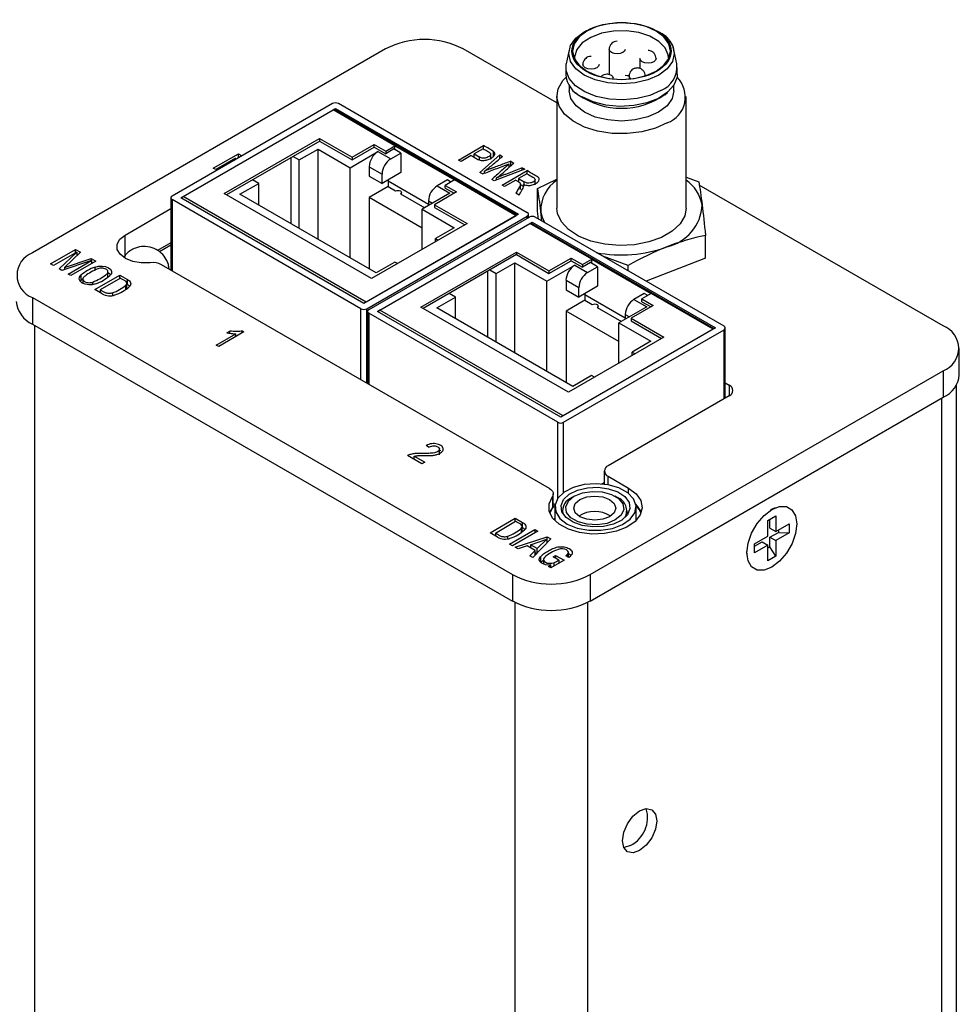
# Model space of a CAD drawing. Header units: inches. Extents: x 1 to 15.3, y 1.1 to 10.4.
# Tile 12 of 12: x 13.5 to 14.6, y 6.4 to 7.6. Entities that reach past the tile are written whole.
import ezdxf

# ---------------------------------------------------------------- set-up
doc = ezdxf.new("R2010")
doc.units = ezdxf.units.IN
doc.header["$MEASUREMENT"] = 0

msp = doc.modelspace()

# ---------------------------------------------------------------- linework, layer by layer
at = {"color": 7, "linetype": 'Continuous', "lineweight": 25}
for p, q in [((14.266, 7.5997), (14.2684, 7.5984)), ((13.9355, 7.5776), (13.5054, 7.3293)), ((14.1441, 7.5118), (14.0301, 7.5776)), ((14.1589, 7.5765), (14.1554, 7.5595)), ((14.2078, 7.5771), (14.2078, 7.5465)), ((14.2903, 7.5595), (14.2868, 7.5765)), ((14.2453, 7.5659), (14.2453, 7.5538)), ((14.155, 7.5549), (14.155, 7.5468)), ((14.2321, 7.5446), (14.2321, 7.5409)), ((14.2908, 7.5468), (14.2908, 7.5549)), ((14.1589, 7.5337), (14.1589, 7.5267)), ((14.2868, 7.5267), (14.2868, 7.5337)), ((14.1441, 7.5198), (14.1442, 7.3836)), ((14.1669, 7.5247), (14.1701, 7.5219)), ((14.2756, 7.5219), (14.2789, 7.5247)), ((14.3016, 7.3837), (14.3016, 7.5198)), ((13.8709, 7.5111), (13.6754, 7.3982)), ((14.1081, 7.3782), (13.878, 7.5111)), ((13.686, 7.3962), (13.8744, 7.5049)), ((13.6888, 7.3978), (13.8716, 7.5033)), ((13.9469, 7.4598), (13.8716, 7.5033)), ((14.0959, 7.3752), (13.8736, 7.5035)), ((13.8744, 7.5049), (14.0975, 7.3762)), ((13.8744, 7.503), (13.8744, 7.5049)), ((13.7388, 7.4016), (13.8551, 7.4687)), ((13.8552, 7.4655), (13.7417, 7.3999)), ((13.8551, 7.4687), (13.8948, 7.4458)), ((13.8551, 7.4687), (13.8551, 7.4655)), ((13.8551, 7.4655), (13.8948, 7.4426)), ((13.8948, 7.4458), (13.9217, 7.4613)), ((13.9217, 7.4613), (13.9356, 7.4533)), ((13.9217, 7.4581), (13.9217, 7.4613)), ((13.9356, 7.4533), (13.9469, 7.4598)), ((13.9469, 7.4549), (13.9469, 7.4598)), ((13.9469, 7.4598), (14.0194, 7.418)), ((14.0242, 7.4423), (14.0549, 7.46)), ((14.0549, 7.4558), (14.0549, 7.46)), ((13.7256, 7.4323), (13.7562, 7.45)), ((13.7562, 7.45), (13.7593, 7.4483)), ((13.7562, 7.4449), (13.7562, 7.45)), ((13.7593, 7.4483), (13.7578, 7.4458)), ((13.8304, 7.4424), (13.8532, 7.4555)), ((13.8532, 7.4555), (13.8923, 7.433)), ((13.8532, 7.3457), (13.8532, 7.4555)), ((13.8923, 7.433), (13.9262, 7.4526)), ((13.8948, 7.4426), (13.9217, 7.4581)), ((13.9217, 7.4581), (13.9356, 7.45)), ((13.9262, 7.4526), (13.9418, 7.4436)), ((13.9455, 7.4558), (13.9356, 7.45)), ((13.9356, 7.4533), (13.9356, 7.45)), ((13.9418, 7.4436), (13.9541, 7.4508)), ((13.9541, 7.4508), (13.9455, 7.4558)), ((13.9455, 7.4558), (13.9469, 7.4549)), ((13.9541, 7.4508), (13.9541, 7.4271)), ((14.0398, 7.4477), (14.0274, 7.4405)), ((14.0544, 7.4561), (14.0434, 7.4498)), ((14.0434, 7.4498), (14.0495, 7.4462)), ((14.0434, 7.4456), (14.0434, 7.4498)), ((14.0503, 7.4272), (14.0747, 7.4485)), ((14.0635, 7.4432), (14.0635, 7.4496)), ((14.067, 7.4462), (14.067, 7.4526)), ((14.0747, 7.4485), (14.0779, 7.4467)), ((14.0747, 7.444), (14.0747, 7.4485)), ((13.7525, 7.4446), (13.7285, 7.4307)), ((13.7509, 7.4418), (13.7525, 7.4446)), ((13.7525, 7.4427), (13.7525, 7.4446)), ((13.82, 7.4451), (13.82, 7.3649)), ((13.8228, 7.4468), (13.8304, 7.4424)), ((13.8304, 7.3589), (13.8304, 7.4424)), ((13.8948, 7.4458), (13.8948, 7.4426)), ((14.0274, 7.4405), (14.0242, 7.4423)), ((14.0495, 7.4462), (14.0495, 7.4427)), ((14.0861, 7.4336), (14.0861, 7.4377)), ((14.088, 7.4408), (14.0917, 7.4387)), ((14.088, 7.4344), (14.088, 7.4408)), ((13.7285, 7.4307), (13.7256, 7.4323)), ((13.8923, 7.3232), (13.8923, 7.433)), ((13.9156, 7.4342), (13.9156, 7.4228)), ((13.9156, 7.4342), (13.9312, 7.4252)), ((13.9541, 7.4271), (13.9312, 7.4138)), ((13.9312, 7.4138), (13.9312, 7.4252)), ((14.0535, 7.4254), (14.0503, 7.4272)), ((14.0561, 7.4264), (14.0561, 7.4288)), ((14.1049, 7.4311), (14.0679, 7.4171)), ((14.0773, 7.4117), (14.1079, 7.4294)), ((14.1076, 7.4256), (14.0975, 7.4198)), ((14.1018, 7.4329), (14.1049, 7.4311)), ((14.1018, 7.4299), (14.1018, 7.4329)), ((14.1079, 7.4254), (14.1079, 7.4294)), ((13.7581, 7.4006), (13.7809, 7.4138)), ((13.7809, 7.4138), (13.7733, 7.4182)), ((13.7809, 7.3875), (13.7809, 7.4138)), ((13.9156, 7.4228), (13.9312, 7.4138)), ((13.9386, 7.4181), (13.9386, 7.4099)), ((13.9877, 7.3881), (13.9386, 7.4165)), ((14.0107, 7.4181), (13.9983, 7.411)), ((14.0194, 7.418), (14.0081, 7.4115)), ((14.0151, 7.4155), (14.0107, 7.4181)), ((14.0947, 7.3745), (14.0194, 7.418)), ((14.0679, 7.4171), (14.0649, 7.4188)), ((14.0706, 7.4181), (14.0706, 7.4205)), ((14.0804, 7.4099), (14.0773, 7.4117)), ((14.094, 7.4177), (14.0804, 7.4099)), ((14.0975, 7.4169), (14.0964, 7.4163)), ((14.0975, 7.4198), (14.1042, 7.4159)), ((14.0975, 7.4198), (14.0975, 7.4156)), ((14.0998, 7.4066), (14.0998, 7.413)), ((14.1034, 7.4099), (14.0998, 7.412)), ((14.1034, 7.4099), (14.1034, 7.4127)), ((14.1042, 7.4124), (14.1042, 7.4159)), ((14.1175, 7.4121), (14.1175, 7.4185)), ((14.1207, 7.4078), (14.1441, 7.4192)), ((14.3016, 7.4216), (14.317, 7.4159)), ((14.6147, 7.2403), (14.3176, 7.4117)), ((13.9184, 7.2979), (13.7388, 7.4016)), ((13.9239, 7.3049), (13.7581, 7.4006)), ((13.9386, 7.4099), (13.9156, 7.3967)), ((13.9386, 7.4099), (13.9476, 7.4047)), ((13.9536, 7.4013), (13.9831, 7.3842)), ((13.9549, 7.4005), (13.9549, 7.403)), ((14.0139, 7.402), (13.9799, 7.3824)), ((14.0219, 7.4035), (13.995, 7.3879)), ((13.9983, 7.411), (14.0139, 7.402)), ((14.0081, 7.4115), (14.0219, 7.4035)), ((14.0081, 7.4082), (14.0081, 7.4115)), ((14.0081, 7.4082), (14.0191, 7.4018)), ((14.098, 7.3997), (14.0941, 7.402)), ((14.1207, 7.3802), (14.1207, 7.4078)), ((13.6739, 7.3962), (13.6739, 7.3083)), ((13.9055, 7.2612), (13.6754, 7.3941)), ((13.6754, 7.3941), (13.6754, 7.3075)), ((13.9091, 7.2674), (13.686, 7.3962)), ((13.9119, 7.269), (13.6888, 7.3978)), ((13.9156, 7.3967), (13.9156, 7.3097)), ((13.9799, 7.3595), (13.9156, 7.3967)), ((13.9877, 7.3926), (13.9877, 7.3869)), ((13.9877, 7.3926), (13.9927, 7.3897)), ((13.995, 7.3879), (14.0347, 7.365)), ((13.995, 7.3879), (13.995, 7.3847)), ((13.6181, 7.3509), (13.6739, 7.3831)), ((14.0975, 7.3762), (13.9091, 7.2674)), ((13.9799, 7.3824), (14.019, 7.3598)), ((13.9799, 7.3334), (13.9799, 7.3824)), ((13.995, 7.3847), (14.0319, 7.3634)), ((14.1096, 7.3721), (14.1096, 7.3762)), ((14.1219, 7.3703), (14.1207, 7.3802)), ((14.126, 7.3679), (14.1247, 7.3796)), ((14.0947, 7.3745), (13.9119, 7.269)), ((13.9126, 7.2612), (14.1081, 7.3741)), ((14.1106, 7.3727), (13.9151, 7.2598)), ((14.0347, 7.365), (13.9184, 7.2979)), ((13.9257, 7.2578), (14.1141, 7.3666)), ((13.9285, 7.2594), (14.1113, 7.3649)), ((14.1081, 7.3713), (14.1081, 7.3741)), ((14.1866, 7.3215), (14.1113, 7.3649)), ((14.3356, 7.2368), (14.1133, 7.3651)), ((14.1141, 7.3666), (14.3372, 7.2378)), ((14.1141, 7.3647), (14.1141, 7.3666)), ((14.3478, 7.2398), (14.1177, 7.3727)), ((14.019, 7.3598), (13.9962, 7.3467)), ((13.6181, 7.3257), (13.6181, 7.3509)), ((13.6739, 7.3413), (13.6577, 7.332)), ((13.9962, 7.3467), (13.9996, 7.3447)), ((13.9962, 7.3428), (13.9962, 7.3467)), ((14.3251, 7.3229), (14.3251, 7.3505)), ((13.5274, 7.3157), (13.5579, 7.3333)), ((13.5592, 7.3301), (13.5308, 7.3137)), ((13.5379, 7.3096), (13.5592, 7.3301)), ((13.5638, 7.3299), (13.5443, 7.3114)), ((13.5579, 7.3333), (13.5638, 7.3299)), ((13.5579, 7.3294), (13.5579, 7.3333)), ((13.5592, 7.3301), (13.5592, 7.3255)), ((13.6739, 7.3387), (13.6601, 7.3307)), ((13.9785, 7.2632), (14.0948, 7.3303)), ((14.0948, 7.3303), (14.1345, 7.3074)), ((14.0948, 7.3303), (14.0948, 7.3271)), ((13.5308, 7.3137), (13.5274, 7.3157)), ((13.5771, 7.3198), (13.5413, 7.3076)), ((13.5443, 7.3114), (13.5769, 7.3224)), ((13.5487, 7.3034), (13.5771, 7.3198)), ((13.5825, 7.3191), (13.552, 7.3015)), ((13.5592, 7.3261), (13.5596, 7.3259)), ((13.5769, 7.3224), (13.5825, 7.3191)), ((13.5769, 7.3224), (13.5769, 7.3197)), ((13.5771, 7.3198), (13.5771, 7.3159)), ((13.9467, 7.3181), (13.9239, 7.3049)), ((13.9501, 7.3162), (13.9467, 7.3181)), ((14.0949, 7.3271), (13.9814, 7.2616)), ((14.0701, 7.304), (14.0929, 7.3172)), ((14.0929, 7.3172), (14.132, 7.2946)), ((14.0929, 7.2074), (14.0929, 7.3172)), ((14.0948, 7.3271), (14.1345, 7.3042)), ((14.1345, 7.3074), (14.1614, 7.3229)), ((14.1345, 7.3042), (14.1614, 7.3197)), ((14.1614, 7.3229), (14.1753, 7.3149)), ((14.1614, 7.3197), (14.1614, 7.3229)), ((14.1614, 7.3197), (14.1753, 7.3117)), ((14.1753, 7.3149), (14.1866, 7.3215)), ((14.1852, 7.3174), (14.1753, 7.3117)), ((14.1938, 7.3124), (14.1852, 7.3174)), ((14.1852, 7.3174), (14.1866, 7.3166)), ((14.1866, 7.3166), (14.1866, 7.3215)), ((14.1866, 7.3215), (14.2591, 7.2796)), ((14.231, 7.3137), (14.2002, 7.3251)), ((14.3251, 7.3229), (14.2529, 7.2946)), ((13.5413, 7.3076), (13.5379, 7.3096)), ((13.5432, 7.3083), (13.5443, 7.3093)), ((13.5443, 7.3114), (13.5443, 7.3086)), ((13.5817, 7.3081), (13.5817, 7.312)), ((13.5973, 7.2996), (13.5973, 7.3069)), ((14.1352, 7.0421), (13.6626, 7.3148)), ((14.0597, 7.3068), (14.0597, 7.2266)), ((14.0625, 7.3084), (14.0701, 7.304)), ((14.0701, 7.2205), (14.0701, 7.304)), ((14.132, 7.2946), (14.1659, 7.3142)), ((14.1345, 7.3074), (14.1345, 7.3042)), ((14.1659, 7.3142), (14.1815, 7.3052)), ((14.1753, 7.3149), (14.1753, 7.3117)), ((14.1815, 7.3052), (14.1938, 7.3124)), ((14.1938, 7.3124), (14.1938, 7.2887)), ((14.231, 7.3073), (14.231, 7.3137)), ((13.552, 7.3015), (13.5487, 7.3034)), ((13.5643, 7.2955), (13.5633, 7.2945)), ((13.5643, 7.302), (13.5643, 7.2955)), ((13.5667, 7.2982), (13.5667, 7.292)), ((13.5788, 7.2906), (13.5788, 7.2937)), ((13.5812, 7.2845), (13.6119, 7.3022)), ((13.6124, 7.2985), (13.5877, 7.2842)), ((13.6119, 7.3022), (13.6209, 7.297)), ((13.6119, 7.2982), (13.6119, 7.3022)), ((13.6201, 7.2857), (13.6201, 7.2921)), ((13.6209, 7.2906), (13.6209, 7.297)), ((14.132, 7.1848), (14.132, 7.2946)), ((14.1553, 7.2958), (14.1553, 7.2844)), ((14.1553, 7.2958), (14.1709, 7.2869)), ((13.5902, 7.2793), (13.5812, 7.2845)), ((13.5877, 7.2818), (13.5868, 7.2813)), ((13.5877, 7.2842), (13.5877, 7.2808)), ((13.6027, 7.2804), (13.6027, 7.2772)), ((13.6191, 7.2847), (13.6191, 7.2898)), ((13.6201, 7.2911), (13.6209, 7.2906)), ((14.0206, 7.2754), (14.013, 7.2798)), ((14.1553, 7.2844), (14.1709, 7.2754)), ((14.1938, 7.2887), (14.1709, 7.2754)), ((14.1709, 7.2754), (14.1709, 7.2869)), ((14.1783, 7.2797), (14.1783, 7.2715)), ((14.2504, 7.2797), (14.238, 7.2726)), ((14.2591, 7.2796), (14.2478, 7.2731)), ((14.2548, 7.2772), (14.2504, 7.2797)), ((14.3344, 7.2362), (14.2591, 7.2796)), ((13.5054, 7.2747), (14.09, 6.9374)), ((13.5054, 7.2747), (13.5054, 7.2425)), ((13.9978, 7.2623), (14.0206, 7.2754)), ((14.0206, 7.2491), (14.0206, 7.2754)), ((14.1783, 7.2715), (14.1553, 7.2583)), ((14.2274, 7.2497), (14.1783, 7.2781)), ((14.1783, 7.2715), (14.1873, 7.2663)), ((14.238, 7.2726), (14.2536, 7.2636)), ((14.2478, 7.2731), (14.2616, 7.2651)), ((14.2478, 7.2698), (14.2478, 7.2731)), ((14.2478, 7.2698), (14.2588, 7.2635)), ((13.9055, 7.1746), (13.9055, 7.2612)), ((13.9126, 7.1706), (13.9126, 7.2612)), ((13.9136, 7.2578), (13.9136, 7.17)), ((14.1452, 7.1229), (13.9151, 7.2557)), ((13.9151, 7.2557), (13.9151, 7.1691)), ((14.1488, 7.129), (13.9257, 7.2578)), ((14.1516, 7.1306), (13.9285, 7.2594)), ((14.1581, 7.1595), (13.9785, 7.2632)), ((14.1636, 7.1666), (13.9978, 7.2623)), ((14.1553, 7.2583), (14.1553, 7.1713)), ((14.2197, 7.2211), (14.1553, 7.2583)), ((14.1933, 7.2629), (14.2228, 7.2458)), ((14.1946, 7.2622), (14.1946, 7.2646)), ((14.2536, 7.2636), (14.2197, 7.244)), ((14.2616, 7.2651), (14.2347, 7.2496)), ((14.2197, 7.244), (14.2587, 7.2215)), ((14.2197, 7.195), (14.2197, 7.244)), ((14.2274, 7.2542), (14.2274, 7.2485)), ((14.2274, 7.2542), (14.2324, 7.2514)), ((14.2347, 7.2496), (14.2744, 7.2266)), ((14.2347, 7.2496), (14.2347, 7.2463)), ((14.2347, 7.2463), (14.2716, 7.225)), ((13.5054, 7.2425), (14.09, 6.9052)), ((13.5078, 7.2411), (13.5081, 5.7276)), ((13.763, 7.2329), (13.7323, 7.2151)), ((13.742, 7.2319), (13.7457, 7.234)), ((13.7457, 7.2313), (13.7457, 7.234)), ((13.7609, 7.2341), (13.763, 7.2329)), ((13.7609, 7.2317), (13.7609, 7.2341)), ((14.3372, 7.2378), (14.1488, 7.129)), ((14.3344, 7.2362), (14.1516, 7.1306)), ((14.1523, 7.1229), (14.3478, 7.2357)), ((14.3478, 7.1516), (14.3478, 7.2357)), ((14.3493, 7.1525), (14.3493, 7.2378)), ((13.729, 7.217), (13.753, 7.2308)), ((13.753, 7.2271), (13.753, 7.2308)), ((14.2744, 7.2266), (14.1581, 7.1595)), ((14.2587, 7.2215), (14.2359, 7.2083)), ((13.7323, 7.2151), (13.729, 7.217)), ((14.2359, 7.2083), (14.2393, 7.2064)), ((14.2359, 7.2044), (14.2359, 7.2083)), ((14.6343, 7.1808), (14.6343, 7.213)), ((14.1846, 6.9374), (14.6147, 7.1857)), ((14.6147, 7.1857), (14.6147, 7.1535)), ((14.1864, 7.1797), (14.1636, 7.1666)), ((14.1898, 7.1778), (14.1864, 7.1797)), ((14.3493, 7.1708), (14.3541, 7.168)), ((14.3541, 7.168), (14.3541, 7.1552)), ((14.6312, 5.664), (14.631, 7.1687)), ((14.1846, 6.9052), (14.6147, 7.1535)), ((14.3541, 7.1552), (14.2065, 7.07)), ((14.6127, 7.1523), (14.6129, 5.6385)), ((14.1452, 7.0303), (14.1452, 7.1229)), ((14.1523, 7.0373), (14.1523, 7.1229)), ((13.9877, 7.0924), (13.9848, 7.0946)), ((14.0011, 7.0831), (14.001, 7.0911)), ((13.9797, 7.0723), (13.9623, 7.0823)), ((13.9704, 7.0818), (13.9833, 7.0744)), ((13.9704, 7.0776), (13.9704, 7.0818)), ((13.9833, 7.0744), (13.9797, 7.0723)), ((14.2019, 7.0636), (14.2019, 7.0475)), ((14.2065, 7.0573), (14.2314, 7.0428)), ((14.2065, 7.0467), (14.2065, 7.0573)), ((14.199, 7.0478), (14.2019, 7.0494)), ((14.2314, 7.0362), (14.2314, 7.0428)), ((14.1386, 7.0323), (14.1386, 7.0191)), ((14.1398, 7.0226), (14.1398, 7.0357)), ((14.1652, 7.0328), (14.1624, 7.0312)), ((14.2181, 7.0312), (14.2153, 7.0328)), ((14.1386, 7.0191), (14.1353, 7.013)), ((14.1357, 7.0119), (14.1389, 7.0181)), ((14.1408, 7.0204), (14.1363, 7.0153)), ((14.1389, 7.0181), (14.1417, 7.0214)), ((14.1398, 7.024), (14.1419, 7.0227)), ((14.1416, 7.0196), (14.1416, 7.0033)), ((14.2406, 7.0033), (14.2406, 7.0196)), ((14.246, 7.0153), (14.2415, 7.0204)), ((14.4102, 7.0188), (14.4043, 7.0163)), ((14.0628, 6.9883), (14.0935, 7.006)), ((14.0935, 7.006), (14.1024, 7.0008)), ((14.0935, 7.002), (14.0935, 7.006)), ((14.1364, 7.0156), (14.1364, 7.0155)), ((14.1407, 7.0042), (14.1416, 7.005)), ((14.1509, 7.0151), (14.1509, 7.0127)), ((14.2296, 7.0099), (14.2296, 7.0151)), ((14.2413, 7.0039), (14.2406, 7.0072)), ((14.2406, 7.0051), (14.2416, 7.0042)), ((14.4012, 7.0033), (14.4107, 7.0088)), ((14.4037, 6.9939), (14.4036, 7.0047)), ((14.4107, 7.0088), (14.4107, 6.9898)), ((14.0692, 6.988), (14.0939, 7.0023)), ((14.0864, 6.9746), (14.1172, 6.9924)), ((14.1006, 6.9936), (14.1006, 6.9885)), ((14.1017, 6.9895), (14.1017, 6.9959)), ((14.1017, 6.9948), (14.1024, 6.9944)), ((14.1024, 6.9944), (14.1024, 7.0008)), ((14.1172, 6.9924), (14.1209, 6.9903)), ((14.1172, 6.9924), (14.1172, 6.9882)), ((14.4012, 6.9843), (14.4012, 7.0033)), ((14.4037, 6.9939), (14.4107, 6.9898)), ((14.4107, 6.9898), (14.4272, 6.9993)), ((14.4272, 6.9993), (14.4272, 6.9883)), ((14.0718, 6.9831), (14.0628, 6.9883)), ((14.0692, 6.9856), (14.0683, 6.9851)), ((14.0692, 6.988), (14.0692, 6.9846)), ((14.0843, 6.981), (14.0843, 6.9841)), ((14.1209, 6.9903), (14.0901, 6.9725)), ((14.0934, 6.9706), (14.1324, 6.9835)), ((14.112, 6.9738), (14.1319, 6.9806)), ((14.1369, 6.9809), (14.1147, 6.9583)), ((14.1319, 6.9806), (14.12, 6.9691)), ((14.1319, 6.9806), (14.1319, 6.9758)), ((14.1324, 6.9835), (14.1369, 6.9809)), ((14.1324, 6.977), (14.1324, 6.9835)), ((14.3847, 6.9748), (14.4012, 6.9843)), ((14.4037, 6.9829), (14.414, 6.9888)), ((14.4037, 6.971), (14.4037, 6.9829)), ((14.4037, 6.9829), (14.4107, 6.9788)), ((14.4272, 6.9883), (14.4107, 6.9788)), ((14.4139, 6.9917), (14.414, 6.9888)), ((14.414, 6.9888), (14.4272, 6.9883)), ((14.0901, 6.9725), (14.0864, 6.9746)), ((14.0969, 6.9686), (14.0934, 6.9706)), ((14.108, 6.9725), (14.0969, 6.9686)), ((14.1177, 6.9669), (14.108, 6.9725)), ((14.112, 6.9703), (14.1119, 6.9703)), ((14.112, 6.9738), (14.112, 6.9702)), ((14.12, 6.9691), (14.112, 6.9738)), ((14.12, 6.9637), (14.12, 6.9691)), ((14.1324, 6.977), (14.1319, 6.9768)), ((14.1328, 6.9768), (14.1324, 6.977)), ((14.3847, 6.9719), (14.3941, 6.9774)), ((14.3847, 6.9638), (14.3847, 6.9748)), ((14.4012, 6.9733), (14.3847, 6.9638)), ((14.3941, 6.9774), (14.4012, 6.9733)), ((14.4012, 6.9543), (14.4012, 6.9733)), ((14.4037, 6.971), (14.4012, 6.9695)), ((14.4107, 6.9598), (14.4037, 6.971)), ((14.4107, 6.9788), (14.4107, 6.9598)), ((14.1111, 6.9604), (14.1177, 6.9669)), ((14.1147, 6.9583), (14.1111, 6.9604)), ((14.1177, 6.9614), (14.1177, 6.9669)), ((14.1177, 6.9641), (14.1194, 6.9631)), ((14.1241, 6.9591), (14.1241, 6.9527)), ((14.1395, 6.959), (14.1426, 6.9607)), ((14.1466, 6.9549), (14.1395, 6.959)), ((14.1426, 6.9607), (14.1529, 6.9548)), ((14.1426, 6.9607), (14.1426, 6.9572)), ((14.1585, 6.9584), (14.1551, 6.9604)), ((14.1568, 6.9616), (14.1568, 6.9594)), ((14.1582, 6.9586), (14.1582, 6.9642)), ((14.375, 6.9656), (14.3759, 6.9592)), ((14.4107, 6.9598), (14.4012, 6.9543)), ((14.1241, 6.9527), (14.1277, 6.9551)), ((14.1277, 6.9557), (14.1277, 6.9502)), ((14.1339, 6.9473), (14.1369, 6.9491)), ((14.1369, 6.9456), (14.1339, 6.9473)), ((14.1529, 6.9548), (14.1369, 6.9456)), ((14.1369, 6.9456), (14.1369, 6.9491)), ((14.1403, 6.9519), (14.1403, 6.9475)), ((14.1466, 6.9549), (14.1466, 6.9511)), ((14.1466, 6.952), (14.1473, 6.9516)), ((14.09, 6.9374), (14.09, 6.9052)), ((14.1846, 6.9374), (14.1846, 6.9052)), ((14.0936, 5.3897), (14.0933, 6.9034)), ((14.1819, 5.3897), (14.1817, 6.9036))]:
    msp.add_line(p, q, dxfattribs=at)
at = {"color": 7, "linetype": 'Continuous', "lineweight": 25, "flags": 128}
for points in [[(14.1806, 7.5993), (14.1711, 7.5922), (14.1652, 7.5839), (14.1631, 7.5749), (14.1652, 7.566), (14.1711, 7.5577), (14.1806, 7.5506), (14.193, 7.5451), (14.2074, 7.5417), (14.2229, 7.5405), (14.2383, 7.5417), (14.2527, 7.5451), (14.2651, 7.5506), (14.2746, 7.5577), (14.2806, 7.566), (14.2826, 7.575), (14.2806, 7.5839), (14.2746, 7.5922), (14.2651, 7.5993), (14.2527, 7.6048), (14.2383, 7.6083), (14.2229, 7.6094), (14.2074, 7.6083), (14.193, 7.6048), (14.1806, 7.5993)], [(14.2819, 7.5869), (14.285, 7.5817), (14.2872, 7.5721), (14.285, 7.5625), (14.2786, 7.5535), (14.2684, 7.5458), (14.255, 7.5399), (14.2395, 7.5362), (14.2229, 7.535), (14.2062, 7.5362), (14.1907, 7.5399), (14.1773, 7.5458), (14.1671, 7.5535), (14.1607, 7.5625), (14.1585, 7.5721), (14.1607, 7.5817), (14.1671, 7.5907), (14.1773, 7.5984), (14.1803, 7.6)], [(14.2799, 7.5669), (14.2797, 7.5703), (14.276, 7.579), (14.2683, 7.5868), (14.2574, 7.5932), (14.2438, 7.5976), (14.2287, 7.5997), (14.2132, 7.5994), (14.1983, 7.5967), (14.1853, 7.5917), (14.1751, 7.585), (14.1685, 7.5769), (14.1658, 7.568), (14.1659, 7.5645)], [(14.2684, 7.5984), (14.2786, 7.5907), (14.2803, 7.5889)], [(14.2274, 7.5771), (14.2274, 7.5771), (14.2267, 7.575), (14.2246, 7.5731), (14.2214, 7.5719), (14.2176, 7.5715), (14.2138, 7.5719), (14.2106, 7.5731), (14.2085, 7.575), (14.2078, 7.5771)], [(14.2709, 7.5272), (14.2574, 7.5211), (14.2418, 7.5172), (14.225, 7.5157), (14.2081, 7.5166), (14.192, 7.5199), (14.178, 7.5255), (14.1667, 7.5328), (14.159, 7.5416), (14.1553, 7.5512), (14.1554, 7.5595)], [(14.1955, 7.5587), (14.1955, 7.5587), (14.1948, 7.5565), (14.1926, 7.5547), (14.1894, 7.5534), (14.1857, 7.553), (14.1819, 7.5534), (14.1787, 7.5547), (14.1766, 7.5565), (14.1758, 7.5587)], [(14.265, 7.5659), (14.265, 7.5659), (14.2643, 7.5638), (14.2621, 7.5619), (14.2589, 7.5607), (14.2552, 7.5603), (14.2514, 7.5607), (14.2482, 7.5619), (14.2461, 7.5638), (14.2453, 7.5659)], [(14.2908, 7.5468), (14.2905, 7.5431), (14.2868, 7.5336), (14.279, 7.5248), (14.2678, 7.5174), (14.2537, 7.5119), (14.2377, 7.5086), (14.2207, 7.5076), (14.2039, 7.5092), (14.1883, 7.5131), (14.1748, 7.5191)], [(14.2275, 7.5455), (14.2296, 7.5453), (14.2323, 7.5451)], [(14.2342, 7.5411), (14.2329, 7.5425), (14.2321, 7.5446)], [(14.2785, 7.4876), (14.2642, 7.4811), (14.2476, 7.4766), (14.2297, 7.4745), (14.2115, 7.4748), (14.1938, 7.4775), (14.1777, 7.4825), (14.1641, 7.4896), (14.1536, 7.4982), (14.1468, 7.508), (14.1442, 7.5184), (14.1458, 7.529), (14.1515, 7.539), (14.1553, 7.5431)], [(14.2868, 7.5267), (14.2868, 7.5267), (14.2847, 7.5172), (14.2783, 7.5083), (14.2681, 7.5006), (14.2549, 7.4948), (14.2394, 7.4911), (14.2229, 7.4898), (14.2063, 7.4911), (14.1909, 7.4947), (14.1776, 7.5006), (14.1675, 7.5083), (14.1611, 7.5172), (14.1589, 7.5267)], [(13.9476, 7.4047), (13.949, 7.4053), (13.9506, 7.4054), (13.9522, 7.4053), (13.9536, 7.4047), (13.9545, 7.4039), (13.9549, 7.403), (13.9545, 7.402), (13.9536, 7.4013)], [(14.1294, 7.3659), (14.1265, 7.3722), (14.1247, 7.3796)], [(14.3016, 7.3837), (14.3, 7.3745), (14.2943, 7.3645), (14.2847, 7.3555), (14.2717, 7.348), (14.2562, 7.3425), (14.2388, 7.3392), (14.2206, 7.3382), (14.2025, 7.3398), (14.1855, 7.3437), (14.1706, 7.3497), (14.1584, 7.3576), (14.1497, 7.3669), (14.145, 7.3771), (14.1442, 7.3836)], [(13.6487, 7.3173), (13.6379, 7.3171), (13.6274, 7.3189), (13.6185, 7.3225), (13.612, 7.3276), (13.6085, 7.3335), (13.6084, 7.3398), (13.6117, 7.3458), (13.6181, 7.3509)], [(13.5817, 7.312), (13.5857, 7.313), (13.5902, 7.3132), (13.5945, 7.3126), (13.5981, 7.3111), (13.6007, 7.309), (13.6018, 7.3065), (13.6015, 7.3039), (13.5997, 7.3016)], [(13.6006, 7.3026), (13.5981, 7.3047), (13.5973, 7.3051)], [(13.5823, 7.2916), (13.5782, 7.2905), (13.5738, 7.2903), (13.5695, 7.291), (13.5658, 7.2925), (13.5633, 7.2946), (13.5621, 7.2971), (13.5625, 7.2996), (13.5643, 7.302)], [(13.5667, 7.2975), (13.566, 7.297), (13.5643, 7.2955)], [(13.6209, 7.297), (13.6223, 7.2961), (13.6235, 7.2951), (13.6244, 7.294), (13.6248, 7.2928), (13.625, 7.2915), (13.6247, 7.2903), (13.6242, 7.2891), (13.6232, 7.288)], [(14.1873, 7.2663), (14.1887, 7.2669), (14.1903, 7.2671), (14.1919, 7.2669), (14.1933, 7.2663), (14.1942, 7.2655), (14.1946, 7.2646), (14.1942, 7.2637), (14.1933, 7.2629)], [(14.2314, 7.0428), (14.2407, 7.0358), (14.2464, 7.0276), (14.2481, 7.0188), (14.2457, 7.01), (14.2393, 7.002), (14.2294, 6.9952), (14.2167, 6.9902), (14.2022, 6.9873), (14.1868, 6.9868), (14.1718, 6.9886), (14.1582, 6.9927), (14.147, 6.9988), (14.139, 7.0063), (14.1347, 7.0148), (14.1346, 7.0237), (14.1386, 7.0323)], [(14.1352, 7.0421), (14.1367, 7.0411), (14.1379, 7.04), (14.1389, 7.0388), (14.1395, 7.0375), (14.1397, 7.0362), (14.1397, 7.0348), (14.1393, 7.0335), (14.1386, 7.0323)], [(14.1454, 7.0305), (14.1419, 7.0222), (14.1427, 7.0137), (14.1478, 7.0057), (14.1568, 6.999), (14.1689, 6.9941), (14.1829, 6.9914), (14.1976, 6.9913), (14.2118, 6.9936), (14.2241, 6.9983), (14.2335, 7.0049), (14.2392, 7.0127), (14.2406, 7.0212), (14.2375, 7.0295), (14.2304, 7.037), (14.2198, 7.0429), (14.2066, 7.0467), (14.192, 7.0481), (14.1774, 7.047), (14.164, 7.0435), (14.153, 7.0378), (14.1454, 7.0305)], [(14.1523, 7.0288), (14.1592, 7.0353), (14.1692, 7.0402), (14.1813, 7.0431), (14.1944, 7.0437), (14.2072, 7.042), (14.2184, 7.038), (14.2269, 7.0323), (14.232, 7.0253), (14.233, 7.0177), (14.23, 7.0103), (14.2231, 7.0038), (14.2131, 6.9989), (14.201, 6.996), (14.1879, 6.9954), (14.1751, 6.9972), (14.1639, 7.0011), (14.1553, 7.0069), (14.1503, 7.0139), (14.1493, 7.0215), (14.1523, 7.0288)], [(14.2153, 7.0039), (14.2052, 6.9998), (14.1933, 6.998), (14.1811, 6.9986), (14.1699, 7.0016), (14.1612, 7.0066), (14.156, 7.013), (14.155, 7.0201), (14.1581, 7.027), (14.1652, 7.0328), (14.1753, 7.0369), (14.1872, 7.0387), (14.1994, 7.0381), (14.2106, 7.0351), (14.2193, 7.0301), (14.2245, 7.0236), (14.2256, 7.0166), (14.2224, 7.0097), (14.2153, 7.0039)], [(14.2083, 7.0079), (14.2, 7.0047), (14.1903, 7.0036), (14.1805, 7.0047), (14.1722, 7.0079), (14.1666, 7.0127), (14.1647, 7.0183), (14.1666, 7.024), (14.1722, 7.0288), (14.1805, 7.032), (14.1903, 7.0331), (14.2, 7.032), (14.2083, 7.0288), (14.2139, 7.024), (14.2158, 7.0183), (14.2139, 7.0127), (14.2083, 7.0079)], [(14.2405, 7.0215), (14.2453, 7.0149), (14.2466, 7.012)], [(14.4059, 7.0167), (14.4153, 7.0204), (14.4238, 7.0203), (14.4305, 7.0164), (14.4349, 7.0091), (14.4364, 6.9991), (14.4349, 6.9874), (14.4306, 6.9751), (14.4238, 6.9635), (14.4154, 6.9536), (14.406, 6.9464), (14.3966, 6.9427), (14.3881, 6.9428), (14.3814, 6.9467), (14.377, 6.954), (14.3755, 6.964), (14.377, 6.9757), (14.3813, 6.988), (14.3881, 6.9996), (14.3965, 7.0095), (14.4059, 7.0167)], [(14.1416, 7.0072), (14.1412, 7.0054), (14.141, 7.0039)], [(14.1024, 7.0008), (14.1039, 6.9999), (14.1051, 6.9989), (14.1059, 6.9977), (14.1064, 6.9965), (14.1065, 6.9953), (14.1063, 6.9941), (14.1057, 6.9929), (14.1048, 6.9918)], [(14.1568, 6.9616), (14.1579, 6.963), (14.1582, 6.9646), (14.1575, 6.9661), (14.156, 6.9674), (14.1537, 6.9683), (14.1511, 6.9688), (14.1484, 6.9687), (14.1459, 6.968)], [(14.1369, 6.9491), (14.1336, 6.949), (14.1303, 6.9494), (14.1274, 6.9504), (14.125, 6.9517), (14.1234, 6.9534), (14.1227, 6.9553), (14.1229, 6.9573), (14.1241, 6.9591)], [(14.1289, 6.9581), (14.1279, 6.9567), (14.1278, 6.9551), (14.1286, 6.9536), (14.1302, 6.9524), (14.1325, 6.9515), (14.1351, 6.9511), (14.1378, 6.9512), (14.1403, 6.9519)], [(14.2448, 6.6495), (14.2528, 6.6523), (14.2596, 6.6509), (14.2641, 6.6457), (14.2657, 6.6374), (14.2641, 6.6273), (14.2596, 6.6168), (14.2528, 6.6077), (14.2448, 6.6013), (14.2369, 6.5985), (14.2301, 6.5998), (14.2256, 6.605), (14.224, 6.6133), (14.2256, 6.6235), (14.2301, 6.6339), (14.2368, 6.643), (14.2448, 6.6495)], [(14.2339, 6.6076), (14.2259, 6.6048), (14.2257, 6.6048)]]:
    msp.add_lwpolyline(points, dxfattribs=at)
at = {"color": 7, "linetype": 'Continuous', "lineweight": 25}
for centre, radius, start, end in [((13.9828, 7.4863), 0.1029, 62.6222, 117.3919), ((14.2592, 7.5562), 0.0313, 291.9278, 6.1612), ((14.1875, 7.5492), 0.0327, 184.2177, 247.1269), ((14.2671, 7.5191), 0.0335, 290.0034, 45.7305), ((14.2229, 7.5974), 0.0921, 235.037, 304.984), ((13.8744, 7.5042), 0.00769, 62.6108, 117.3905), ((13.8728, 7.5017), 0.00201, 65.6935, 125.6169), ((13.9386, 7.4332), 0.0231, 122.6056, 177.3957), ((13.946, 7.4551), 0.000873, 350.7867, 129.2023), ((13.9542, 7.4242), 0.0231, 122.6056, 177.3957), ((14.1681, 7.3815), 0.0435, 123.5052, 182.4903), ((14.2749, 7.3792), 0.0469, 10.4994, 55.3186), ((14.0108, 7.3915), 0.0231, 122.6056, 177.3957), ((13.6761, 7.3962), 0.00218, 110.7823, 249.2177), ((13.6919, 7.3929), 0.00577, 121.9547, 151.145), ((14.2663, 7.3902), 0.0548, 282.3974, 357.4193), ((14.1073, 7.3762), 0.00218, 290.7824, 69.2176), ((14.1141, 7.3659), 0.00769, 62.6108, 117.3905), ((14.1125, 7.3633), 0.00201, 65.6935, 125.6169), ((13.5157, 7.302), 0.0292, 110.7731, 249.2269), ((14.2226, 7.488), 0.1613, 259.12, 290.1081), ((13.6517, 7.2938), 0.0236, 62.4799, 97.2104), ((14.1858, 7.3167), 0.000873, 350.7867, 129.2023), ((13.5996, 7.2608), 0.0543, 109.3512, 130.6435), ((14.1783, 7.2948), 0.0231, 122.6056, 177.3957), ((14.1939, 7.2858), 0.0231, 122.6056, 177.3957), ((13.5643, 7.3428), 0.0543, 289.3512, 310.6435), ((13.5847, 7.3305), 0.0532, 289.7763, 310.2183), ((13.5879, 7.3292), 0.0543, 289.3512, 310.6435), ((13.6169, 7.2825), 0.00908, 41.5254, 63.7719), ((13.5192, 7.2732), 0.0337, 185.7065, 245.6381), ((13.5995, 7.2963), 0.0194, 241.1534, 289.0434), ((14.2505, 7.2532), 0.0231, 122.6056, 177.3957), ((13.9091, 7.2681), 0.00769, 242.6109, 297.3905), ((13.9158, 7.2578), 0.00218, 110.7823, 249.2177), ((13.9316, 7.2545), 0.00577, 121.9547, 151.145), ((14.3471, 7.2378), 0.00218, 290.7824, 69.2176), ((14.6044, 7.213), 0.0292, 290.7731, 69.2269), ((14.6023, 7.1831), 0.0321, 292.7349, 355.9463), ((14.3517, 7.1616), 0.00682, 290.7731, 69.2269), ((14.1488, 7.1297), 0.00769, 242.6109, 297.3905), ((14.2089, 7.0636), 0.00682, 110.7731, 249.2269), ((14.1693, 7.0144), 0.0182, 112.244, 187.5875), ((14.2123, 7.0153), 0.0169, 330.2782, 70.0582), ((14.1339, 7.0227), 0.00591, 322.6845, 358.9866), ((14.2215, 7.0033), 0.0272, 20.786, 46.5301), ((14.1903, 6.9775), 0.0367, 58.1332, 121.8668), ((14.0662, 7.0342), 0.0532, 289.7763, 310.2183), ((14.0694, 7.0329), 0.0543, 289.3512, 310.6435), ((14.0984, 6.9862), 0.00908, 41.5254, 63.7719), ((14.0811, 7), 0.0194, 241.1534, 289.0434), ((14.1592, 6.9256), 0.0445, 107.4143, 132.9712), ((14.1308, 6.9957), 0.0429, 304.4886, 307.2175), ((14.1515, 6.9701), 0.0137, 300.8046, 324.1037), ((14.1299, 6.9815), 0.0314, 289.2803, 302.0574), ((14.1373, 7.0287), 0.1029, 242.6222, 297.3919), ((14.1373, 6.9966), 0.1029, 242.6222, 297.3919), ((14.2162, 6.6416), 0.0384, 297.4678, 16.0856)]:
    msp.add_arc(centre, radius, start, end, dxfattribs=at)
for points, knots in [([(14.1801, 7.5996), (14.2037, 7.6132), (14.242, 7.6133), (14.2892, 7.586), (14.2892, 7.5639), (14.2656, 7.5503)], [0, 0, 0, 0, 0.5, 0.5, 1, 1, 1, 1]), ([(14.2656, 7.5503), (14.242, 7.5367), (14.2037, 7.5367), (14.1565, 7.5639), (14.1565, 7.586), (14.1801, 7.5996)], [0, 0, 0, 0, 0.5, 0.5, 1, 1, 1, 1]), ([(14.2813, 7.5878), (14.2807, 7.5888), (14.2781, 7.5927), (14.2732, 7.5956), (14.2696, 7.5978)], [0, 0, 0, 0, 0.25084, 1, 1, 1, 1]), ([(14.2176, 7.587), (14.2163, 7.5868), (14.2145, 7.5866), (14.212, 7.5853), (14.2099, 7.5835), (14.2083, 7.5807), (14.2076, 7.5784), (14.2078, 7.5772), (14.2078, 7.5771)], [0, 0, 0, 0, 0.246295, 0.359516, 0.549337, 0.759172, 0.986471, 1, 1, 1, 1]), ([(14.287, 7.5751), (14.2864, 7.578), (14.2855, 7.5824), (14.2824, 7.5864), (14.2813, 7.5878)], [0, 0, 0, 0, 0.641867, 1, 1, 1, 1]), ([(14.1857, 7.5685), (14.1844, 7.5684), (14.1825, 7.5682), (14.18, 7.5669), (14.178, 7.5651), (14.1764, 7.5623), (14.1756, 7.56), (14.1759, 7.5587), (14.1759, 7.5587)], [0, 0, 0, 0, 0.246295, 0.359516, 0.549337, 0.759172, 0.986471, 1, 1, 1, 1]), ([(14.265, 7.5659), (14.2649, 7.5671), (14.2646, 7.5695), (14.2627, 7.5725), (14.2603, 7.5745), (14.2577, 7.5756), (14.256, 7.5757), (14.2552, 7.5758)], [0, 0, 0, 0, 0.22755, 0.455228, 0.674031, 0.834151, 1, 1, 1, 1]), ([(14.2051, 7.5469), (14.2038, 7.5467), (14.202, 7.5465), (14.1997, 7.5454), (14.1988, 7.5445), (14.1983, 7.544)], [0, 0, 0, 0, 0.502158, 0.733, 1, 1, 1, 1]), ([(14.2136, 7.5416), (14.2133, 7.5423), (14.2124, 7.5439), (14.2102, 7.5456), (14.2076, 7.5467), (14.2059, 7.5468), (14.2051, 7.5469)], [0, 0, 0, 0, 0.208418, 0.52635, 0.759013, 1, 1, 1, 1]), ([(14.242, 7.5545), (14.2407, 7.5543), (14.2388, 7.5541), (14.2363, 7.5528), (14.2343, 7.5511), (14.2327, 7.5483), (14.2319, 7.5459), (14.2322, 7.5447), (14.2322, 7.5446)], [0, 0, 0, 0, 0.246295, 0.359516, 0.549337, 0.759172, 0.986471, 1, 1, 1, 1]), ([(14.2518, 7.5446), (14.2517, 7.5458), (14.2515, 7.5482), (14.2496, 7.5512), (14.2471, 7.5532), (14.2445, 7.5543), (14.2428, 7.5544), (14.242, 7.5545)], [0, 0, 0, 0, 0.22755, 0.455228, 0.674031, 0.834151, 1, 1, 1, 1]), ([(14.067, 7.4526), (14.0666, 7.453), (14.0659, 7.4535), (14.064, 7.4547), (14.0628, 7.4554), (14.0594, 7.4573), (14.0571, 7.4586), (14.0549, 7.46)], [0, 0, 0, 0, 0.25, 0.25, 0.5, 0.5, 1, 1, 1, 1]), ([(14.0398, 7.4477), (14.0416, 7.4466), (14.0434, 7.4456), (14.0462, 7.444), (14.0471, 7.4435), (14.0489, 7.4427), (14.0498, 7.4424), (14.0524, 7.4417), (14.0541, 7.4416), (14.0574, 7.442), (14.0598, 7.4425), (14.0621, 7.4435), (14.0635, 7.4442), (14.0643, 7.4446), (14.0662, 7.4459), (14.0671, 7.4468), (14.069, 7.4495), (14.0687, 7.4511), (14.067, 7.4526)], [0, 0, 0, 0, 0.125, 0.125, 0.1875, 0.1875, 0.25, 0.25, 0.375, 0.375, 0.5, 0.5625, 0.5625, 0.625, 0.625, 0.75, 0.75, 1, 1, 1, 1]), ([(14.063, 7.4508), (14.0633, 7.4504), (14.0635, 7.45), (14.0634, 7.4491), (14.0632, 7.4486), (14.0626, 7.4477), (14.0621, 7.4472), (14.0608, 7.4463), (14.0599, 7.4458), (14.0576, 7.4449), (14.0561, 7.4445), (14.0529, 7.4447), (14.0512, 7.4452), (14.0495, 7.4462)], [0, 0, 0, 0, 0.125, 0.125, 0.25, 0.25, 0.375, 0.375, 0.5, 0.5, 0.75, 0.75, 1, 1, 1, 1]), ([(14.0544, 7.4561), (14.0561, 7.4551), (14.0578, 7.4541), (14.0604, 7.4526), (14.0612, 7.4521), (14.0624, 7.4513), (14.0628, 7.451), (14.063, 7.4508)], [0, 0, 0, 0, 0.5, 0.5, 0.75, 0.75, 1, 1, 1, 1]), ([(14.0535, 7.4254), (14.0588, 7.4274), (14.0668, 7.4304), (14.0761, 7.4339), (14.0801, 7.4354), (14.0821, 7.4361), (14.0828, 7.4364), (14.0843, 7.437), (14.0852, 7.4373), (14.0861, 7.4377)], [0, 0, 0, 0, 0.5, 0.75, 0.875, 0.875, 0.9375, 0.9375, 1, 1, 1, 1]), ([(14.0561, 7.4288), (14.0599, 7.4317), (14.0634, 7.4347), (14.0706, 7.4407), (14.0743, 7.4437), (14.0779, 7.4467)], [0, 0, 0, 0, 0.5, 0.5, 1, 1, 1, 1]), ([(14.088, 7.4408), (14.0835, 7.4392), (14.0767, 7.4367), (14.0689, 7.4337), (14.0652, 7.4324), (14.0637, 7.4318), (14.0632, 7.4316), (14.063, 7.4315), (14.0629, 7.4315), (14.0619, 7.4311), (14.0597, 7.4303), (14.0561, 7.4288)], [0, 0, 0, 0, 0.5, 0.75, 0.875, 0.90625, 0.921875, 0.921875, 0.9375, 0.9375, 1, 1, 1, 1]), ([(14.0861, 7.4377), (14.0859, 7.4375), (14.0852, 7.4369), (14.084, 7.4358), (14.0831, 7.435), (14.0826, 7.4346), (14.0802, 7.4325), (14.0744, 7.4274), (14.0687, 7.4222), (14.0649, 7.4188)], [0, 0, 0, 0, 0.125, 0.1875, 0.1875, 0.25, 0.25, 0.5, 1, 1, 1, 1]), ([(14.0706, 7.4205), (14.0724, 7.4217), (14.0741, 7.4231), (14.0776, 7.426), (14.0794, 7.4276), (14.0847, 7.4323), (14.0882, 7.4355), (14.0917, 7.4387)], [0, 0, 0, 0, 0.25, 0.25, 0.5, 0.5, 1, 1, 1, 1]), ([(14.1018, 7.4329), (14.0964, 7.4307), (14.0897, 7.4281), (14.083, 7.4254), (14.0803, 7.4244), (14.0789, 7.4238), (14.075, 7.4223), (14.0726, 7.4213), (14.0706, 7.4205)], [0, 0, 0, 0, 0.5, 0.625, 0.625, 0.75, 0.75, 1, 1, 1, 1]), ([(14.1034, 7.4127), (14.1053, 7.4119), (14.1071, 7.4115), (14.1107, 7.4113), (14.1125, 7.4115), (14.1151, 7.4122), (14.1159, 7.4125), (14.1175, 7.4132), (14.1183, 7.4136), (14.1204, 7.415), (14.1214, 7.416), (14.1227, 7.4181), (14.1228, 7.4191), (14.122, 7.4208), (14.1209, 7.4217), (14.1184, 7.4233), (14.1174, 7.4239), (14.1155, 7.425), (14.1126, 7.4266), (14.1098, 7.4283), (14.1079, 7.4294)], [0, 0, 0, 0, 0.125, 0.125, 0.25, 0.25, 0.3125, 0.3125, 0.375, 0.375, 0.5, 0.5, 0.625, 0.625, 0.75, 0.75, 0.8125, 0.8125, 0.875, 1, 1, 1, 1]), ([(14.1076, 7.4256), (14.11, 7.4242), (14.1124, 7.4229), (14.1153, 7.4212), (14.1159, 7.4208), (14.1167, 7.4201), (14.117, 7.4198), (14.1176, 7.4188), (14.1176, 7.4181), (14.1169, 7.4168), (14.1162, 7.4161), (14.1142, 7.415), (14.1131, 7.4146), (14.1106, 7.4141), (14.1093, 7.414), (14.1069, 7.4145), (14.1056, 7.4151), (14.1042, 7.4159)], [0, 0, 0, 0, 0.25, 0.25, 0.3125, 0.3125, 0.375, 0.375, 0.5, 0.5, 0.625, 0.625, 0.75, 0.75, 0.875, 0.875, 1, 1, 1, 1]), ([(14.094, 7.4177), (14.095, 7.4172), (14.096, 7.4166), (14.0975, 7.4157), (14.098, 7.4154), (14.0988, 7.4149), (14.099, 7.4147), (14.0992, 7.4146)], [0, 0, 0, 0, 0.5, 0.5, 0.75, 0.75, 1, 1, 1, 1]), ([(14.0992, 7.4146), (14.0995, 7.4142), (14.0997, 7.4137), (14.0999, 7.4127), (14.0997, 7.4119), (14.099, 7.4104), (14.0987, 7.4098), (14.098, 7.4085), (14.0975, 7.4077), (14.0961, 7.4052), (14.0951, 7.4036), (14.0941, 7.402)], [0, 0, 0, 0, 0.25, 0.25, 0.5, 0.5, 0.625, 0.625, 0.75, 0.75, 1, 1, 1, 1]), ([(14.1034, 7.4127), (14.1035, 7.4123), (14.1038, 7.4117), (14.1038, 7.411), (14.1037, 7.4107)], [0, 0, 0, 0, 0.5485399, 1, 1, 1, 1]), ([(14.098, 7.3997), (14.0991, 7.4016), (14.1003, 7.4035), (14.1019, 7.4064), (14.1026, 7.4073), (14.1034, 7.4091), (14.1036, 7.4099), (14.1037, 7.4107)], [0, 0, 0, 0, 0.5, 0.5, 0.75, 0.75, 1, 1, 1, 1]), ([(13.6717, 7.3096), (13.6715, 7.3114), (13.671, 7.3163), (13.6673, 7.3238), (13.6606, 7.3311), (13.6512, 7.3361), (13.6408, 7.3376), (13.6316, 7.3358), (13.6246, 7.3321), (13.6198, 7.3284), (13.6177, 7.3253), (13.6169, 7.3241)], [0, 0, 0, 0, 0.073512, 0.198126, 0.332935, 0.4742, 0.621672, 0.755776, 0.848321, 0.941489, 1, 1, 1, 1]), ([(13.5851, 7.3098), (13.5791, 7.3075), (13.5736, 7.3045), (13.5688, 7.3006), (13.5682, 7.3002), (13.5673, 7.2992), (13.5669, 7.2987), (13.5666, 7.2975), (13.5666, 7.2969), (13.5672, 7.2957), (13.5676, 7.2952), (13.5688, 7.2943), (13.5694, 7.2939), (13.5711, 7.2933), (13.5721, 7.2931), (13.5741, 7.2929), (13.5752, 7.2929), (13.5772, 7.2932), (13.5781, 7.2934), (13.5788, 7.2937)], [0, 0, 0, 0, 0.5, 0.5, 0.5625, 0.5625, 0.625, 0.625, 0.6875, 0.6875, 0.75, 0.75, 0.8125, 0.8125, 0.875, 0.875, 0.9375, 0.9375, 1, 1, 1, 1]), ([(13.5788, 7.2937), (13.5849, 7.2961), (13.5903, 7.2991), (13.5952, 7.303), (13.5958, 7.3034), (13.5967, 7.3043), (13.5971, 7.3049), (13.5974, 7.306), (13.5973, 7.3067), (13.5968, 7.3078), (13.5963, 7.3084), (13.5952, 7.3092), (13.5945, 7.3096), (13.5929, 7.3102), (13.5919, 7.3104), (13.5898, 7.3107), (13.5888, 7.3106), (13.5868, 7.3104), (13.5859, 7.3101), (13.5851, 7.3098)], [0, 0, 0, 0, 0.5, 0.5, 0.5625, 0.5625, 0.625, 0.625, 0.6875, 0.6875, 0.75, 0.75, 0.8125, 0.8125, 0.875, 0.875, 0.9375, 0.9375, 1, 1, 1, 1]), ([(13.6124, 7.2985), (13.6134, 7.2979), (13.6149, 7.297), (13.6165, 7.2961), (13.6175, 7.2956), (13.618, 7.2953), (13.6194, 7.2942), (13.62, 7.2933), (13.6202, 7.2915), (13.6198, 7.2906), (13.6191, 7.2898)], [0, 0, 0, 0, 0.25, 0.375, 0.375, 0.5, 0.5, 0.75, 0.75, 1, 1, 1, 1]), ([(13.6027, 7.2804), (13.6015, 7.28), (13.6, 7.2798), (13.597, 7.2798), (13.5955, 7.2801), (13.5937, 7.2808), (13.5932, 7.281), (13.5921, 7.2817), (13.5904, 7.2826), (13.5888, 7.2836), (13.5877, 7.2842)], [0, 0, 0, 0, 0.25, 0.25, 0.5, 0.5, 0.625, 0.625, 0.75, 1, 1, 1, 1]), ([(13.742, 7.2319), (13.7435, 7.2316), (13.7452, 7.2313), (13.7495, 7.2308), (13.7514, 7.2307), (13.753, 7.2308)], [0, 0, 0, 0, 0.5, 0.5, 1, 1, 1, 1]), ([(13.7609, 7.2341), (13.7591, 7.2336), (13.7567, 7.2334), (13.7512, 7.2333), (13.7485, 7.2335), (13.7457, 7.234)], [0, 0, 0, 0, 0.5, 0.5, 1, 1, 1, 1]), ([(13.9877, 7.0924), (13.9895, 7.0934), (13.9912, 7.094), (13.9949, 7.0944), (13.9966, 7.0941), (13.9988, 7.0932), (13.9995, 7.0927), (14.0005, 7.0919), (14.0008, 7.0914), (14.0011, 7.0904), (14.0011, 7.0898), (14.0007, 7.0888), (14.0003, 7.0884), (13.9988, 7.087), (13.9971, 7.0863), (13.9938, 7.0855), (13.9926, 7.0853), (13.9894, 7.0851), (13.9865, 7.0849), (13.9828, 7.0849), (13.9801, 7.085), (13.9787, 7.085), (13.9749, 7.085), (13.9728, 7.0849), (13.9693, 7.0845), (13.9677, 7.0842), (13.9647, 7.0835), (13.9634, 7.083), (13.9623, 7.0823)], [0, 0, 0, 0, 0.125, 0.125, 0.25, 0.25, 0.3125, 0.3125, 0.375, 0.375, 0.4375, 0.4375, 0.5, 0.5, 0.625, 0.625, 0.6875, 0.6875, 0.75, 0.78125, 0.78125, 0.8125, 0.8125, 0.875, 0.875, 0.9375, 0.9375, 1, 1, 1, 1]), ([(13.9738, 7.0822), (13.9749, 7.0823), (13.9769, 7.0823), (13.9807, 7.0823), (13.9816, 7.0823), (13.9832, 7.0823), (13.9855, 7.0823), (13.9875, 7.0823), (13.9909, 7.0824), (13.9925, 7.0825), (13.9955, 7.0829), (13.9968, 7.0832), (13.9991, 7.0839), (14.0002, 7.0843), (14.0021, 7.0852), (14.0029, 7.0858), (14.0049, 7.0874), (14.0056, 7.0887), (14.0058, 7.0913), (14.0052, 7.0925), (14.0031, 7.0943), (14.0022, 7.0948), (14.0002, 7.0958), (13.9993, 7.0961), (13.9962, 7.0969), (13.9939, 7.0971), (13.9894, 7.0965), (13.9871, 7.0957), (13.9848, 7.0946)], [0, 0, 0, 0, 0.0625, 0.0625, 0.078125, 0.078125, 0.09375, 0.125, 0.125, 0.1875, 0.1875, 0.25, 0.25, 0.3125, 0.3125, 0.375, 0.375, 0.5, 0.5, 0.625, 0.625, 0.6875, 0.6875, 0.75, 0.75, 0.875, 0.875, 1, 1, 1, 1]), ([(14.0026, 7.0881), (14.0026, 7.0881), (14.0022, 7.0885), (14.0013, 7.0888), (14.0004, 7.089)], [0, 0, 0, 0, 0.002058, 1, 1, 1, 1]), ([(14.1006, 6.9936), (14.1013, 6.9943), (14.1018, 6.9952), (14.1016, 6.9971), (14.101, 6.998), (14.0996, 6.999), (14.0991, 6.9993), (14.098, 6.9999), (14.0965, 7.0008), (14.095, 7.0017), (14.0939, 7.0023)], [0, 0, 0, 0, 0.25, 0.25, 0.5, 0.5, 0.625, 0.625, 0.75, 1, 1, 1, 1]), ([(14.0692, 6.988), (14.0703, 6.9873), (14.072, 6.9864), (14.0737, 6.9854), (14.0748, 6.9848), (14.0753, 6.9845), (14.0771, 6.9838), (14.0786, 6.9836), (14.0816, 6.9835), (14.0831, 6.9838), (14.0843, 6.9841)], [0, 0, 0, 0, 0.25, 0.375, 0.375, 0.5, 0.5, 0.75, 0.75, 1, 1, 1, 1]), ([(14.1241, 6.9591), (14.1264, 6.9614), (14.1292, 6.9637), (14.1342, 6.9666), (14.1359, 6.9675), (14.1387, 6.9688), (14.1397, 6.9692), (14.1416, 6.9699), (14.1426, 6.9703), (14.1458, 6.9712), (14.1484, 6.9715), (14.1522, 6.9713), (14.1535, 6.9711), (14.1557, 6.9705), (14.1567, 6.9702), (14.1596, 6.9689), (14.1612, 6.9677), (14.1629, 6.965), (14.1631, 6.9634), (14.1626, 6.9621)], [0, 0, 0, 0, 0.25, 0.25, 0.375, 0.375, 0.4375, 0.4375, 0.5, 0.5, 0.625, 0.625, 0.6875, 0.6875, 0.75, 0.75, 0.875, 0.875, 1, 1, 1, 1]), ([(14.1577, 6.9633), (14.1587, 6.9629), (14.1597, 6.9624), (14.1604, 6.9617), (14.1604, 6.9616)], [0, 0, 0, 0, 0.910335, 1, 1, 1, 1])]:
    msp.add_open_spline(points, degree=3, knots=knots, dxfattribs=at)
for points in [[(14.317, 7.4159), (14.3184, 7.4079), (14.3197, 7.3987), (14.3211, 7.3877)], [(14.1247, 7.3796), (14.1234, 7.3906), (14.122, 7.3998), (14.1207, 7.4078)], [(14.3211, 7.3877), (14.3224, 7.3767), (14.3238, 7.3641), (14.3251, 7.3505)], [(14.3251, 7.3505), (14.3096, 7.3472), (14.2939, 7.3428), (14.2781, 7.3366)], [(14.2781, 7.3366), (14.2622, 7.3304), (14.2466, 7.3226), (14.231, 7.3137)], [(13.9704, 7.0818), (13.9714, 7.082), (13.9726, 7.0821), (13.9738, 7.0822)]]:
    msp.add_open_spline(points, degree=3, dxfattribs=at)

doc.saveas('drawing.dxf')
